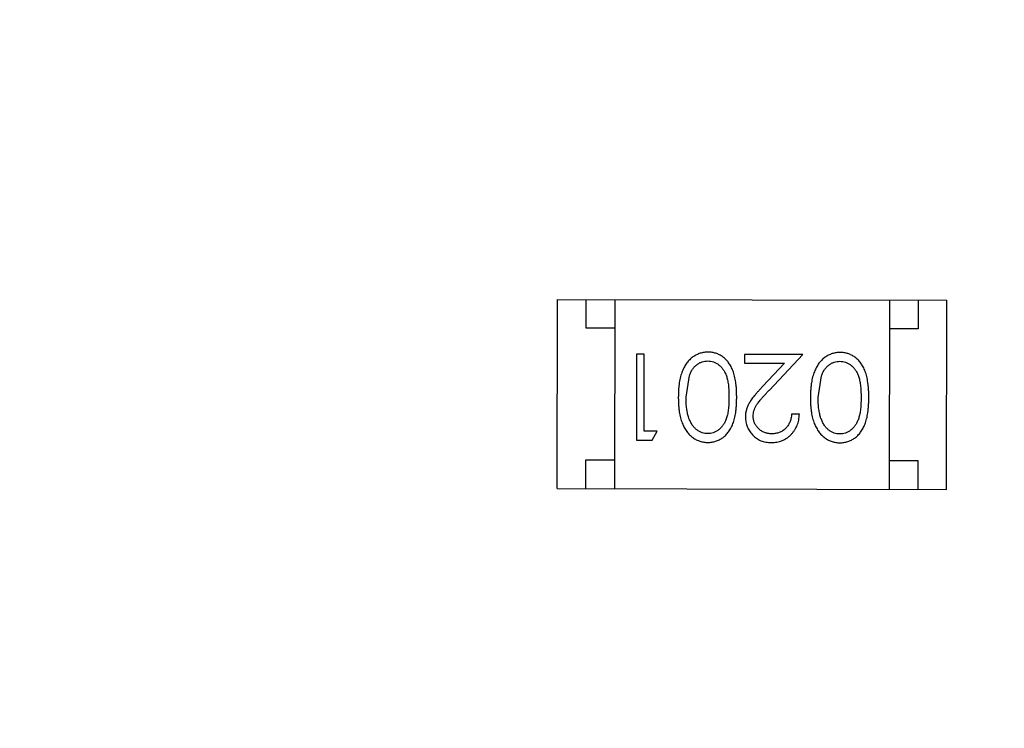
# Model space of a CAD drawing. Header units: millimetres. Extents: x 64 to 213, y 7 to 77.
# Tile 9 of 49: x 179.82 to 181.54, y 19.57 to 20.8. Entities that reach past the tile are written whole.
import ezdxf

# ---------------------------------------------------------------- set-up
doc = ezdxf.new("R2010")
doc.units = ezdxf.units.MM
doc.header["$LTSCALE"] = 1.21
doc.header["$MEASUREMENT"] = 0
doc.layers.get('0').update_dxf_attribs({"linetype": 'CONTINUOUS'})

msp = doc.modelspace()

# ---------------------------------------------------------------- linework, layer by layer
at = {"color": 7, "linetype": 'Continuous'}
for p, q in [((180.7624, 19.9859), (180.7632, 20.3159)), ((180.7632, 20.3159), (181.4432, 20.3143)), ((180.8131, 20.2658), (180.8132, 20.3158)), ((180.8632, 20.3157), (180.8624, 19.9857)), ((181.3432, 20.3145), (181.3424, 19.9845)), ((181.3932, 20.3144), (181.3931, 20.2644)), ((181.4424, 19.9843), (181.4432, 20.3143)), ((180.8631, 20.2657), (180.8131, 20.2658)), ((181.3931, 20.2644), (181.3431, 20.2645)), ((180.9011, 20.2203), (180.9008, 20.0703)), ((180.9146, 20.2203), (180.9011, 20.2203)), ((180.9143, 20.0857), (180.9146, 20.2203)), ((181.0896, 20.2199), (181.0896, 20.2045)), ((181.1915, 20.2196), (181.0896, 20.2199)), ((181.1332, 20.1577), (181.1915, 20.2196)), ((181.0896, 20.2045), (181.1594, 20.2043)), ((181.1594, 20.2043), (181.1217, 20.1643)), ((180.9875, 20.1451), (180.9933, 20.1828)), ((181.2183, 20.1445), (181.224, 20.1822)), ((181.1855, 20.1158), (181.172, 20.1158)), ((180.9373, 20.0856), (180.9143, 20.0857)), ((180.9285, 20.0702), (180.9373, 20.0856)), ((180.9008, 20.0703), (180.9285, 20.0702)), ((180.8124, 19.9858), (180.8125, 20.0358)), ((180.8125, 20.0358), (180.8625, 20.0357)), ((181.3425, 20.0345), (181.3925, 20.0344)), ((181.3925, 20.0344), (181.3924, 19.9844)), ((180.7624, 19.9859), (181.4424, 19.9843))]:
    msp.add_line(p, q, dxfattribs=at)
for radius in [19.255, 19.055]:
    msp.add_arc((185.4146, 28.9388), radius, 315, 225, dxfattribs=at)
for points, knots in [([(181.026, 20.2239), (181.0248, 20.2238), (181.0224, 20.2238), (181.0189, 20.2234), (181.0155, 20.2227), (181.0121, 20.2218), (181.0089, 20.2206), (181.0057, 20.2192), (181.0026, 20.2174), (180.9995, 20.2154), (180.9967, 20.2132), (180.9939, 20.2107), (180.9913, 20.2079), (180.9889, 20.2049), (180.9866, 20.2016), (180.9846, 20.198), (180.9826, 20.1942), (180.9808, 20.1901), (180.9792, 20.1858), (180.9779, 20.181), (180.9767, 20.1759), (180.9757, 20.1705), (180.975, 20.1647), (180.9744, 20.1585), (180.9741, 20.152), (180.9741, 20.1475), (180.974, 20.1452)], [0, 0, 0, 0, 0.033824, 0.067298, 0.10028, 0.133019, 0.165736, 0.198792, 0.232372, 0.266409, 0.301016, 0.336196, 0.371972, 0.408574, 0.446394, 0.485225, 0.525372, 0.567224, 0.611081, 0.65775, 0.70702, 0.759235, 0.814484, 0.873227, 0.934937, 1, 1, 1, 1]), ([(181.076, 20.1449), (181.0759, 20.1473), (181.0759, 20.152), (181.0756, 20.1587), (181.0752, 20.1651), (181.0744, 20.171), (181.0736, 20.1766), (181.0725, 20.1817), (181.0712, 20.1865), (181.0697, 20.1908), (181.068, 20.1948), (181.0662, 20.1985), (181.0642, 20.202), (181.062, 20.2052), (181.0597, 20.2082), (181.0572, 20.2109), (181.0546, 20.2134), (181.0518, 20.2156), (181.0489, 20.2175), (181.0459, 20.2192), (181.0428, 20.2207), (181.0396, 20.2218), (181.0363, 20.2227), (181.033, 20.2234), (181.0295, 20.2238), (181.0272, 20.2238), (181.026, 20.2239)], [0, 0, 0, 0, 0.068113, 0.132564, 0.193427, 0.250218, 0.303569, 0.353576, 0.400235, 0.443586, 0.484619, 0.524292, 0.56238, 0.599049, 0.63494, 0.669782, 0.704009, 0.737842, 0.771098, 0.803896, 0.836415, 0.868639, 0.900715, 0.933378, 0.966213, 1, 1, 1, 1]), ([(181.2568, 20.2233), (181.2556, 20.2233), (181.2532, 20.2232), (181.2497, 20.2228), (181.2462, 20.2222), (181.2429, 20.2212), (181.2396, 20.22), (181.2364, 20.2186), (181.2333, 20.2169), (181.2303, 20.2149), (181.2274, 20.2126), (181.2247, 20.2101), (181.2221, 20.2073), (181.2197, 20.2043), (181.2174, 20.201), (181.2153, 20.1974), (181.2134, 20.1936), (181.2116, 20.1896), (181.21, 20.1852), (181.2086, 20.1804), (181.2074, 20.1754), (181.2065, 20.1699), (181.2058, 20.1641), (181.2052, 20.1579), (181.2049, 20.1514), (181.2048, 20.1469), (181.2048, 20.1446)], [0, 0, 0, 0, 0.033824, 0.067298, 0.10028, 0.133019, 0.165736, 0.198792, 0.232372, 0.266409, 0.301016, 0.336196, 0.371972, 0.408574, 0.446394, 0.485225, 0.525372, 0.567224, 0.611081, 0.65775, 0.70702, 0.759235, 0.814484, 0.873227, 0.934937, 1, 1, 1, 1]), ([(181.3067, 20.1444), (181.3067, 20.1468), (181.3067, 20.1514), (181.3064, 20.1582), (181.3059, 20.1645), (181.3052, 20.1705), (181.3043, 20.176), (181.3033, 20.1812), (181.302, 20.1859), (181.3005, 20.1902), (181.2988, 20.1942), (181.2969, 20.198), (181.2949, 20.2014), (181.2928, 20.2046), (181.2905, 20.2076), (181.288, 20.2103), (181.2853, 20.2128), (181.2826, 20.215), (181.2796, 20.2169), (181.2766, 20.2186), (181.2736, 20.2201), (181.2704, 20.2212), (181.2671, 20.2221), (181.2637, 20.2228), (181.2603, 20.2232), (181.2579, 20.2233), (181.2568, 20.2233)], [0, 0, 0, 0, 0.068113, 0.132564, 0.193427, 0.250218, 0.303569, 0.353576, 0.400235, 0.443586, 0.484619, 0.524292, 0.56238, 0.599049, 0.63494, 0.669782, 0.704009, 0.737842, 0.771098, 0.803896, 0.836415, 0.868639, 0.900715, 0.933378, 0.966213, 1, 1, 1, 1]), ([(180.9933, 20.1828), (180.9937, 20.1838), (180.9944, 20.1859), (180.9958, 20.1888), (180.9972, 20.1915), (180.9988, 20.1941), (181.0006, 20.1964), (181.0024, 20.1985), (181.0045, 20.2004), (181.0073, 20.2026), (181.011, 20.205), (181.0157, 20.207), (181.0205, 20.2083), (181.0238, 20.2084), (181.0255, 20.2085)], [0, 0, 0, 0, 0.075949, 0.148549, 0.218996, 0.286119, 0.351826, 0.416074, 0.478265, 0.540325, 0.660405, 0.774606, 0.887187, 1, 1, 1, 1]), ([(181.0255, 20.2085), (181.0272, 20.2084), (181.0305, 20.2082), (181.0353, 20.2069), (181.0401, 20.2048), (181.0438, 20.2024), (181.0467, 20.2001), (181.0487, 20.1982), (181.0506, 20.196), (181.0524, 20.1937), (181.054, 20.1912), (181.0555, 20.1885), (181.0568, 20.1856), (181.058, 20.1825), (181.0591, 20.1791), (181.06, 20.1753), (181.0608, 20.1711), (181.0615, 20.1666), (181.0619, 20.1617), (181.0622, 20.1565), (181.0625, 20.1508), (181.0625, 20.1469), (181.0625, 20.1449)], [0, 0, 0, 0, 0.060034, 0.120278, 0.182348, 0.247919, 0.281641, 0.315701, 0.350322, 0.385703, 0.421819, 0.459196, 0.497866, 0.538301, 0.58121, 0.628183, 0.679403, 0.734699, 0.794074, 0.858416, 0.927049, 1, 1, 1, 1]), ([(181.224, 20.1822), (181.2244, 20.1833), (181.2252, 20.1853), (181.2265, 20.1883), (181.228, 20.191), (181.2296, 20.1935), (181.2314, 20.1958), (181.2332, 20.1979), (181.2352, 20.1998), (181.238, 20.2021), (181.2417, 20.2044), (181.2464, 20.2064), (181.2513, 20.2077), (181.2546, 20.2078), (181.2563, 20.2079)], [0, 0, 0, 0, 0.075949, 0.148549, 0.218996, 0.286119, 0.351826, 0.416074, 0.478265, 0.540325, 0.660405, 0.774606, 0.887187, 1, 1, 1, 1]), ([(181.2563, 20.2079), (181.2579, 20.2078), (181.2612, 20.2076), (181.2661, 20.2063), (181.2708, 20.2043), (181.2746, 20.2019), (181.2774, 20.1996), (181.2795, 20.1976), (181.2814, 20.1955), (181.2831, 20.1932), (181.2848, 20.1906), (181.2862, 20.1879), (181.2876, 20.185), (181.2888, 20.1819), (181.2899, 20.1785), (181.2908, 20.1747), (181.2916, 20.1706), (181.2922, 20.1661), (181.2927, 20.1612), (181.293, 20.1559), (181.2933, 20.1502), (181.2933, 20.1464), (181.2933, 20.1444)], [0, 0, 0, 0, 0.060034, 0.120278, 0.182348, 0.247919, 0.281641, 0.315701, 0.350322, 0.385703, 0.421819, 0.459196, 0.497866, 0.538301, 0.58121, 0.628183, 0.679403, 0.734699, 0.794074, 0.858416, 0.927049, 1, 1, 1, 1]), ([(181.1217, 20.1643), (181.1203, 20.1628), (181.1175, 20.1598), (181.1136, 20.1555), (181.11, 20.1514), (181.1068, 20.1475), (181.1039, 20.1439), (181.1014, 20.1405), (181.0993, 20.1374), (181.097, 20.1335), (181.0947, 20.1288), (181.0927, 20.1229), (181.0915, 20.1168), (181.0913, 20.1127), (181.0913, 20.1106)], [0, 0, 0, 0, 0.09953, 0.192079, 0.277712, 0.357454, 0.429648, 0.495771, 0.555538, 0.608657, 0.707578, 0.804328, 0.901298, 1, 1, 1, 1]), ([(180.974, 20.1452), (180.974, 20.1429), (180.9741, 20.1384), (180.9744, 20.1318), (180.9749, 20.1256), (180.9756, 20.1198), (180.9766, 20.1143), (180.9777, 20.1092), (180.9791, 20.1044), (180.9807, 20.1), (180.9825, 20.0959), (180.9844, 20.0921), (180.9865, 20.0885), (180.9887, 20.0852), (180.9912, 20.0822), (180.9937, 20.0794), (180.9964, 20.0769), (180.9993, 20.0746), (181.0023, 20.0726), (181.0054, 20.0709), (181.0085, 20.0694), (181.0118, 20.0683), (181.0151, 20.0673), (181.0185, 20.0666), (181.022, 20.0662), (181.0244, 20.0662), (181.0256, 20.0662)], [0, 0, 0, 0, 0.065278, 0.127205, 0.186168, 0.241675, 0.294115, 0.343609, 0.390387, 0.434463, 0.476646, 0.517002, 0.555936, 0.593716, 0.630057, 0.665601, 0.700745, 0.734917, 0.768681, 0.802087, 0.834849, 0.867433, 0.900138, 0.932806, 0.966212, 1, 1, 1, 1]), ([(181.0252, 20.0816), (181.0236, 20.0816), (181.0203, 20.0818), (181.0154, 20.0831), (181.0108, 20.0852), (181.007, 20.0876), (181.0042, 20.0899), (181.0021, 20.0919), (181.0002, 20.0941), (180.9984, 20.0966), (180.9967, 20.0993), (180.9951, 20.1023), (180.9937, 20.1054), (180.9924, 20.1089), (180.9912, 20.1125), (180.9902, 20.1164), (180.9894, 20.1206), (180.9886, 20.125), (180.9882, 20.1297), (180.9877, 20.1346), (180.9875, 20.1398), (180.9875, 20.1433), (180.9875, 20.1451)], [0, 0, 0, 0, 0.059689, 0.119507, 0.181075, 0.246162, 0.279894, 0.314468, 0.350403, 0.387474, 0.426147, 0.466624, 0.508745, 0.553328, 0.600058, 0.649177, 0.700552, 0.754894, 0.811825, 0.871514, 0.934319, 1, 1, 1, 1]), ([(181.0625, 20.1449), (181.0625, 20.1429), (181.0625, 20.139), (181.0622, 20.1333), (181.0618, 20.1281), (181.0613, 20.1232), (181.0607, 20.1186), (181.0598, 20.1145), (181.0589, 20.1107), (181.0578, 20.1073), (181.0566, 20.1042), (181.0552, 20.1013), (181.0537, 20.0986), (181.0521, 20.0961), (181.0503, 20.0938), (181.0484, 20.0917), (181.0464, 20.0897), (181.0435, 20.0875), (181.0398, 20.0851), (181.0351, 20.083), (181.0302, 20.0818), (181.0269, 20.0816), (181.0252, 20.0816)], [0, 0, 0, 0, 0.073302, 0.142286, 0.206253, 0.266017, 0.321612, 0.372532, 0.419497, 0.462398, 0.502825, 0.541489, 0.579034, 0.615143, 0.650298, 0.684912, 0.718701, 0.752189, 0.817245, 0.879117, 0.939613, 1, 1, 1, 1]), ([(181.0256, 20.0662), (181.0268, 20.0662), (181.0291, 20.0662), (181.0326, 20.0666), (181.036, 20.0673), (181.0392, 20.0682), (181.0425, 20.0693), (181.0456, 20.0708), (181.0486, 20.0725), (181.0516, 20.0745), (181.0544, 20.0767), (181.0571, 20.0791), (181.0595, 20.0818), (181.0619, 20.0848), (181.064, 20.088), (181.0661, 20.0914), (181.0679, 20.0951), (181.0696, 20.0991), (181.0711, 20.1034), (181.0724, 20.1081), (181.0735, 20.1132), (181.0743, 20.1187), (181.0751, 20.1247), (181.0756, 20.1311), (181.0759, 20.1379), (181.0759, 20.1425), (181.076, 20.1449)], [0, 0, 0, 0, 0.033742, 0.066533, 0.099153, 0.13154, 0.164087, 0.196563, 0.229707, 0.263315, 0.297504, 0.331686, 0.366482, 0.4021, 0.438958, 0.476748, 0.515985, 0.556589, 0.599519, 0.645765, 0.695487, 0.748721, 0.805687, 0.866754, 0.931405, 1, 1, 1, 1]), ([(181.1047, 20.1118), (181.1048, 20.1134), (181.1049, 20.1166), (181.106, 20.1214), (181.1077, 20.1261), (181.1097, 20.1299), (181.1117, 20.133), (181.1136, 20.1357), (181.116, 20.1386), (181.1186, 20.1419), (181.1217, 20.1454), (181.1252, 20.1492), (181.129, 20.1534), (181.1318, 20.1562), (181.1332, 20.1577)], [0, 0, 0, 0, 0.088014, 0.174976, 0.2638, 0.355443, 0.406413, 0.465519, 0.533076, 0.609353, 0.693899, 0.787171, 0.889197, 1, 1, 1, 1]), ([(181.2048, 20.1446), (181.2048, 20.1423), (181.2049, 20.1378), (181.2051, 20.1313), (181.2057, 20.1251), (181.2064, 20.1192), (181.2073, 20.1137), (181.2085, 20.1086), (181.2099, 20.1039), (181.2115, 20.0994), (181.2133, 20.0953), (181.2152, 20.0915), (181.2173, 20.0879), (181.2195, 20.0846), (181.2219, 20.0816), (181.2245, 20.0788), (181.2272, 20.0763), (181.2301, 20.0741), (181.233, 20.072), (181.2361, 20.0703), (181.2393, 20.0689), (181.2426, 20.0677), (181.2459, 20.0668), (181.2493, 20.0661), (181.2528, 20.0657), (181.2552, 20.0656), (181.2564, 20.0656)], [0, 0, 0, 0, 0.065278, 0.127205, 0.186168, 0.241675, 0.294115, 0.343609, 0.390387, 0.434463, 0.476646, 0.517002, 0.555936, 0.593716, 0.630057, 0.665601, 0.700745, 0.734917, 0.768681, 0.802087, 0.834849, 0.867433, 0.900138, 0.932806, 0.966212, 1, 1, 1, 1]), ([(181.256, 20.081), (181.2543, 20.0811), (181.251, 20.0813), (181.2462, 20.0825), (181.2415, 20.0847), (181.2378, 20.087), (181.2349, 20.0893), (181.2329, 20.0913), (181.2309, 20.0935), (181.2291, 20.096), (181.2275, 20.0987), (181.2259, 20.1017), (181.2245, 20.1049), (181.2232, 20.1083), (181.222, 20.112), (181.2209, 20.1159), (181.2201, 20.1201), (181.2194, 20.1245), (181.2189, 20.1291), (181.2185, 20.134), (181.2183, 20.1392), (181.2183, 20.1427), (181.2183, 20.1445)], [0, 0, 0, 0, 0.059689, 0.119507, 0.181075, 0.246162, 0.279894, 0.314468, 0.350403, 0.387474, 0.426147, 0.466624, 0.508745, 0.553328, 0.600058, 0.649177, 0.700552, 0.754894, 0.811825, 0.871514, 0.934319, 1, 1, 1, 1]), ([(181.2933, 20.1444), (181.2932, 20.1423), (181.2932, 20.1384), (181.293, 20.1328), (181.2926, 20.1275), (181.2921, 20.1226), (181.2915, 20.1181), (181.2906, 20.1139), (181.2897, 20.1102), (181.2886, 20.1068), (181.2873, 20.1037), (181.286, 20.1008), (181.2845, 20.0981), (181.2828, 20.0956), (181.2811, 20.0932), (181.2792, 20.0911), (181.2772, 20.0892), (181.2743, 20.0869), (181.2706, 20.0846), (181.2659, 20.0825), (181.2609, 20.0812), (181.2576, 20.0811), (181.256, 20.081)], [0, 0, 0, 0, 0.073302, 0.142286, 0.206253, 0.266017, 0.321612, 0.372532, 0.419497, 0.462398, 0.502825, 0.541489, 0.579034, 0.615143, 0.650298, 0.684912, 0.718701, 0.752189, 0.817245, 0.879117, 0.939613, 1, 1, 1, 1]), ([(181.2564, 20.0656), (181.2576, 20.0656), (181.2599, 20.0657), (181.2633, 20.0661), (181.2667, 20.0667), (181.27, 20.0676), (181.2732, 20.0688), (181.2764, 20.0702), (181.2794, 20.0719), (181.2823, 20.0739), (181.2852, 20.0761), (181.2878, 20.0785), (181.2903, 20.0813), (181.2926, 20.0842), (181.2948, 20.0874), (181.2968, 20.0909), (181.2987, 20.0945), (181.3003, 20.0985), (181.3018, 20.1028), (181.3031, 20.1075), (181.3043, 20.1126), (181.3051, 20.1182), (181.3058, 20.1241), (181.3063, 20.1305), (181.3067, 20.1373), (181.3067, 20.142), (181.3067, 20.1444)], [0, 0, 0, 0, 0.033742, 0.066533, 0.099153, 0.13154, 0.164087, 0.196563, 0.229707, 0.263315, 0.297504, 0.331686, 0.366482, 0.4021, 0.438958, 0.476748, 0.515985, 0.556589, 0.599519, 0.645765, 0.695487, 0.748721, 0.805687, 0.866754, 0.931405, 1, 1, 1, 1]), ([(181.0913, 20.1106), (181.0913, 20.1091), (181.0914, 20.1062), (181.0919, 20.1019), (181.0929, 20.0977), (181.0943, 20.0937), (181.0961, 20.0899), (181.0982, 20.0862), (181.1007, 20.0826), (181.1037, 20.0792), (181.1069, 20.0761), (181.1104, 20.0734), (181.1141, 20.0711), (181.1181, 20.0691), (181.1224, 20.0677), (181.1269, 20.0667), (181.1316, 20.066), (181.1348, 20.0659), (181.1365, 20.0659)], [0, 0, 0, 0, 0.06271, 0.123347, 0.183401, 0.242828, 0.302097, 0.36242, 0.423725, 0.487032, 0.550491, 0.612709, 0.674265, 0.73617, 0.799211, 0.863483, 0.930525, 1, 1, 1, 1]), ([(181.1372, 20.0813), (181.1361, 20.0813), (181.1339, 20.0814), (181.1306, 20.0818), (181.1275, 20.0825), (181.1246, 20.0835), (181.1217, 20.0848), (181.119, 20.0863), (181.1165, 20.0882), (181.1141, 20.0903), (181.1119, 20.0926), (181.11, 20.095), (181.1083, 20.0975), (181.107, 20.1002), (181.106, 20.1029), (181.1053, 20.1058), (181.1048, 20.1087), (181.1047, 20.1107), (181.1047, 20.1118)], [0, 0, 0, 0, 0.068027, 0.133505, 0.19695, 0.26027, 0.322741, 0.384982, 0.448465, 0.513424, 0.578224, 0.640011, 0.700094, 0.760067, 0.819012, 0.877878, 0.938035, 1, 1, 1, 1]), ([(181.1365, 20.0659), (181.1381, 20.0659), (181.1414, 20.066), (181.1463, 20.0667), (181.1509, 20.0678), (181.1553, 20.0693), (181.1595, 20.0713), (181.1636, 20.0737), (181.1674, 20.0765), (181.1709, 20.0798), (181.1742, 20.0834), (181.1771, 20.0873), (181.1796, 20.0915), (181.1816, 20.0959), (181.1832, 20.1005), (181.1844, 20.1054), (181.1852, 20.1105), (181.1854, 20.114), (181.1855, 20.1158)], [0, 0, 0, 0, 0.06445, 0.126725, 0.187421, 0.247417, 0.306749, 0.366595, 0.427749, 0.490235, 0.553031, 0.614805, 0.676505, 0.738096, 0.801021, 0.864897, 0.931209, 1, 1, 1, 1]), ([(181.172, 20.1158), (181.1719, 20.1145), (181.1716, 20.1119), (181.1709, 20.1081), (181.1699, 20.1045), (181.1687, 20.1012), (181.1672, 20.0981), (181.1654, 20.0953), (181.1634, 20.0927), (181.1612, 20.0903), (181.1587, 20.0882), (181.1561, 20.0863), (181.1533, 20.0847), (181.1504, 20.0835), (181.1473, 20.0825), (181.144, 20.0818), (181.1407, 20.0814), (181.1384, 20.0813), (181.1372, 20.0813)], [0, 0, 0, 0, 0.073648, 0.143686, 0.210962, 0.275557, 0.338064, 0.399311, 0.4594, 0.51934, 0.579024, 0.637809, 0.695959, 0.754122, 0.813113, 0.873453, 0.935561, 1, 1, 1, 1])]:
    msp.add_open_spline(points, degree=3, knots=knots, dxfattribs=at)

doc.saveas('drawing.dxf')
